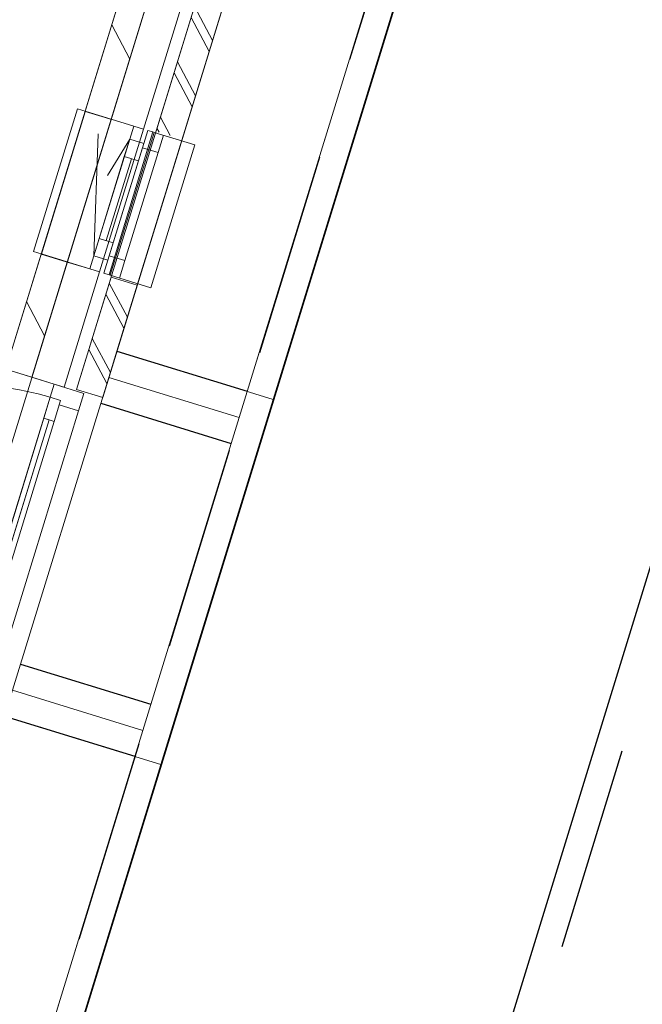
# Model space of a CAD drawing. Header units: metres. Extents: x 136314.7 to 136393.7, y 453293.7 to 453383.2.
# Tile 81 of 95: x 136364 to 136366.3, y 453347.3 to 453350.9. Entities that reach past the tile are written whole.
import ezdxf

# ---------------------------------------------------------------- set-up
doc = ezdxf.new("R2010")
doc.units = ezdxf.units.M
doc.set_wipeout_variables(frame=1)
for name, pattern in [('B0701', [234.1199934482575, 155.9999942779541, -78.11999917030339]), ('HIDDEN__G5', [1.125, 0.75, -0.375]), ('Wipeout_Contour', [1000, 0, -1000])]:
    doc.linetypes.add(name, pattern=pattern)
for name, color, linetype in [('-DR-nw-vh-band 10x20', 2, 'HIDDEN__G5'), ('-DR-nw-vh-kantverharding', 4, 'Continuous'), ('-DR-nw-vh-scheiding verhardingen', 1, 'Continuous'), ('kavelgrens', 211, 'Continuous'), ('SIT_Situatie plgr_3_New_21 Buitenwanden', 7, 'Continuous'), ('SIT_Situatie plgr_3_New_21 Buitenwanden Afdek-arcering', 7, 'Continuous'), ('SIT_Situatie plgr_3_New_21 Buitenwanden Deuren', 7, 'Continuous'), ('SIT_Situatie plgr_3_New_21 Buitenwanden Doorsnede-arcering', 7, 'Continuous'), ('SIT_Situatie plgr_3_New_21 Buitenwanden Ramen', 7, 'Continuous'), ('SIT_Situatie plgr_3_New_22 NC Binnenwanden', 7, 'Continuous'), ('SIT_Situatie plgr_3_New_22 NC Binnenwanden Afdek-arcering', 7, 'Continuous'), ('SIT_Situatie plgr_3_New_22 NC Binnenwanden Doorsnede-arcering', 7, 'Continuous'), ('SIT_Situatie plgr_3_New_23 Vloeren', 7, 'Continuous'), ('SIT_Situatie plgr_3_New_31 Buitenwandopeningen', 7, 'Continuous'), ('SIT_Situatie plgr_3_New_31 Vensterbank', 7, 'Continuous'), ('SIT_Situatie plgr_3_New_90 Terrein perceel', 7, 'Continuous')]:
    doc.layers.add(name, color=color, linetype=linetype)
pattern_1 = [(117.8902296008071, (5844.947476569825, -12011.19237923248), (132.5768116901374, 70.16686541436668), []), (117.8902296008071, (5818.432114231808, -12025.22575231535), (132.5768116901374, 70.16686541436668), [])]
pattern_2 = [(117.8902296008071, (5844.947476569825, -12011.19237923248), (220.9613528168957, 116.9447756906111), [])]

# ---------------------------------------------------------------- blocks, each defined once
blk = doc.blocks.new('Woonblock 2 Jutfasehof')
at = {"layer": 'SIT_Situatie plgr_3_New_21 Buitenwanden', "color": 252, "linetype": 'Continuous', "lineweight": 0}
for p, q in [((5324.227566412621, 19961.00304804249), (5242.033680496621, 19986.30453254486)), ((5360.54579507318, 19949.82332233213), (5324.227566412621, 19961.00304804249))]:
    blk.add_line(p, q, dxfattribs=at)
at = {"layer": 'SIT_Situatie plgr_3_New_21 Buitenwanden Deuren', "color": 252, "linetype": 'Continuous', "lineweight": 0}
for p, q in [((5324.227566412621, 19961.00304804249), (5242.033680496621, 19986.30453254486)), ((5309.517401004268, 19913.21590506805), (5324.227566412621, 19961.00304804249)), ((5360.54579507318, 19949.82332233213), (5324.227566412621, 19961.00304804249)), ((5360.54579507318, 19949.82332233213), (5324.227566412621, 19961.00304804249)), ((5034.731511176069, 19020.5520743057), (5309.517401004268, 19913.21590506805)), ((5309.517401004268, 19913.21590506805), (5285.981136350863, 19836.75647630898)), ((5347.747115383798, 19901.44777274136), (5309.517401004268, 19913.21590506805)), ((5347.747115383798, 19901.44777274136), (5309.517401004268, 19913.21590506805)), ((5324.210850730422, 19824.98834398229), (5347.747115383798, 19901.44777274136)), ((5342.745659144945, 19885.20014413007), (5347.747115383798, 19901.44777274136)), ((5413.470630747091, 19863.42909932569), (5342.745659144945, 19885.20014413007)), ((5413.470630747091, 19863.42909932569), (5148.687653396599, 19003.26052578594)), ((5305.095993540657, 19830.87241014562), (5077.38263301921, 19091.12743690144)), ((5285.981136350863, 19836.75647630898), (5324.210850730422, 19824.98834398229))]:
    blk.add_line(p, q, dxfattribs=at)
at = {"layer": 'SIT_Situatie plgr_3_New_21 Buitenwanden Deuren', "color": 252, "linetype": 'Continuous', "lineweight": 0, "flags": 128}
for points in [[(5285.981136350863, 19836.75647630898), (5058.267775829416, 19097.01150306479), (5077.38263301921, 19091.12743690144), (5305.095993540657, 19830.87241014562)], [(5305.095993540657, 19830.87241014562), (5077.38263301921, 19091.12743690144), (5096.497490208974, 19085.2433707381), (5324.210850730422, 19824.98834398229)]]:
    blk.add_lwpolyline(points, close=True, dxfattribs=at)
at = {"layer": 'SIT_Situatie plgr_3_New_21 Buitenwanden Deuren', "color": 252, "linetype": 'Continuous', "lineweight": 0}
blk.add_arc((5034.731511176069, 19020.5520743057), 933.9999999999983, 72.89022960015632, 162.8902296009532, dxfattribs=at)
at = {"layer": 'SIT_Situatie plgr_3_New_22 NC Binnenwanden', "color": 252, "linetype": 'Continuous', "lineweight": 0, "flags": 128}
blk.add_lwpolyline([(5146.45939454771, 20015.72486336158), (5242.033680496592, 19986.30453254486)], dxfattribs=at)
at = {"layer": 'SIT_Situatie plgr_3_New_23 Vloeren', "color": 252, "linetype": 'Continuous', "lineweight": 0, "flags": 128}
blk.add_lwpolyline([(4764.25053307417, 18434.18635729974), (5849.840420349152, 21960.87464424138), (-2044.578053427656, 24390.9885686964), (-3130.197720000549, 20864.3003290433)], close=True, dxfattribs=at)
at = {"layer": 'SIT_Situatie plgr_3_New_90 Terrein perceel', "color": 252, "linetype": 'Continuous', "lineweight": 0, "flags": 128}
for points in [[(6127.368906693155, 19905.24890382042), (6818.746574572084, 22151.24469652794)], [(6002.374494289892, 19839.09486998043), (5649.330557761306, 18692.20344145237)], [(5649.330557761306, 18692.20344145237), (5171.459222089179, 18839.30505308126), (5142.038891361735, 18743.73076710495), (5715.4845161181, 18567.20882639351)], [(5649.330383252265, 18692.20349517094), (4899.112060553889, 16255.05911536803)], [(5024.106677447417, 16321.21308626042), (5715.484345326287, 18567.20887896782)]]:
    blk.add_lwpolyline(points, dxfattribs=at)
blk.add_lwpolyline([(4450.66111235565, 16497.73500827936), (4928.53213614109, 16350.63349251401), (5619.909870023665, 18596.62925133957), (5142.038881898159, 18743.73076710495)], close=True, dxfattribs=at)
at = {"color": 252, "linetype": 'Wipeout_Contour', "lineweight": 0, "ltscale": 805405.3411221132}
blk.add_wipeout([(5501.849725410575, 19912.6040186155), (6068.191093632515, 21752.40902313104), (5972.616807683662, 21781.829353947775), (5406.275439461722, 19942.024349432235)], dxfattribs=at).dxf.layer = 'SIT_Situatie plgr_3_New_21 Buitenwanden Afdek-arcering'
at = {"layer": 'SIT_Situatie plgr_3_New_21 Buitenwanden Doorsnede-arcering', "linetype": 'Continuous', "lineweight": 0}
h = blk.add_hatch(dxfattribs=at)
h.set_pattern_fill('145_BAKSTEEN_0003', color=252, style=0, pattern_type=2)
h.set_pattern_definition(pattern_1)
h.paths.add_polyline_path([(5793.111000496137, 20858.7894495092), (6068.191093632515, 21752.40902313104), (5972.616807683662, 21781.82935394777), (5697.536714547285, 20888.20978032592)])
h = blk.add_hatch(dxfattribs=at)
h.set_pattern_fill('145_BAKSTEEN_0003', color=252, style=0, pattern_type=2)
h.set_pattern_definition(pattern_1)
h.paths.add_polyline_path([(5501.849725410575, 19912.6040186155), (5628.357147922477, 20323.57344819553), (5532.782861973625, 20352.99377901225), (5406.275439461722, 19942.02434943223)])
at = {"layer": 'SIT_Situatie plgr_3_New_21 Buitenwanden', "color": 252, "linetype": 'Continuous', "lineweight": 0}
for p, q in [((5651.807070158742, 20896.00875322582), (5615.488841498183, 20907.18847893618)), ((5490.583657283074, 20372.26166622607), (5454.265428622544, 20383.44139193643))]:
    blk.add_line(p, q, dxfattribs=at)
at = {"layer": 'SIT_Situatie plgr_3_New_21 Buitenwanden', "color": 252, "linetype": 'Continuous', "lineweight": 0, "flags": 128}
for points in [[(5651.807063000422, 20896.00872997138), (5977.195940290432, 21953.06039252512)], [(5972.616807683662, 21781.82935394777), (5406.275439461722, 19942.02434943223)], [(5972.616807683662, 21781.82935394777), (5697.536714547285, 20888.20978032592)], [(5501.849725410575, 19912.6040186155), (6068.191093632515, 21752.40902313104)], [(5793.111000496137, 20858.7894495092), (6068.191093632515, 21752.40902313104)], [(5360.545788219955, 19949.82330006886), (5490.583658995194, 20372.2616717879)], [(5532.782861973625, 20352.99377901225), (5406.275439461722, 19942.02434943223)], [(5628.357147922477, 20323.57344819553), (5532.782861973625, 20352.99377901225)], [(5501.849725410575, 19912.6040186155), (5628.357147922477, 20323.57344819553)], [(5501.849725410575, 19912.6040186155), (5406.275439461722, 19942.02434943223)], [(5501.849725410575, 19912.6040186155), (5406.275439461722, 19942.02434943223)]]:
    blk.add_lwpolyline(points, dxfattribs=at)
at = {"layer": 'SIT_Situatie plgr_3_New_21 Buitenwanden Deuren', "color": 252, "linetype": 'Continuous', "lineweight": 0}
for p, q in [((5324.227566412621, 19961.00304804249), (5433.182252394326, 19927.46387091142)), ((5433.182252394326, 19927.46387091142), (5413.470630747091, 19863.42909932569))]:
    blk.add_line(p, q, dxfattribs=at)
at = {"layer": 'SIT_Situatie plgr_3_New_21 Buitenwanden Ramen', "color": 252, "linetype": 'Continuous', "lineweight": 0}
for p, q in [((5615.488841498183, 20907.18847893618), (5600.778676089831, 20859.40133596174)), ((5651.807070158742, 20896.00875322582), (5615.488841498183, 20907.18847893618)), ((5651.807070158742, 20896.00875322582), (5615.488841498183, 20907.18847893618)), ((5600.778676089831, 20859.40133596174), (5581.067054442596, 20795.36656437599)), ((5600.778676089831, 20859.40133596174), (5652.388790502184, 20843.51435732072)), ((5652.388790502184, 20843.51435732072), (5600.778676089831, 20859.40133596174)), ((5704.731905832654, 20809.61453021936), (5724.443527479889, 20873.6493018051)), ((5632.677168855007, 20779.47958573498), (5652.388790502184, 20843.51435732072)), ((5652.388790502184, 20843.51435732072), (5647.38733426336, 20827.26672870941)), ((5647.38733426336, 20827.26672870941), (5704.731905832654, 20809.61453021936)), ((5581.067054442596, 20795.36656437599), (5632.677168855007, 20779.47958573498)), ((5582.931736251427, 20413.9369863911), (5704.731905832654, 20809.61453021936)), ((5563.22011460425, 20349.90221480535), (5582.931736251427, 20413.9369863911)), ((5490.583657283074, 20372.26166622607), (5454.265428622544, 20383.44139193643)), ((5490.583657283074, 20372.26166622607), (5454.265428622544, 20383.44139193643))]:
    blk.add_line(p, q, dxfattribs=at)
at = {"layer": 'SIT_Situatie plgr_3_New_31 Buitenwandopeningen', "color": 252, "linetype": 'Continuous', "lineweight": 0, "flags": 128}
for points in [[(5667.099208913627, 20891.30142241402), (5686.214066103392, 20885.41735625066)], [(5686.214066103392, 20885.41735625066), (5690.861856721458, 20883.98664153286)], [(5690.861856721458, 20883.98664153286), (5839.132923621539, 20838.34482694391)], [(5677.9095107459, 20314.5977399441), (5839.132923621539, 20838.34482694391)], [(5505.87579603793, 20367.55433541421), (5524.990653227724, 20361.67026925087)], [(5524.990653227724, 20361.67026925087), (5529.63844384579, 20360.23955453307)], [(5529.63844384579, 20360.23955453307), (5677.9095107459, 20314.5977399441)]]:
    blk.add_lwpolyline(points, dxfattribs=at)
at = {"layer": 'SIT_Situatie plgr_3_New_90 Terrein perceel', "color": 252, "linetype": 'Continuous', "lineweight": 0, "flags": 128}
for points in [[(5553.923525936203, 20081.77079484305), (6031.794472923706, 19934.66928076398), (6723.172198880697, 22180.66504950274), (6245.301287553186, 22327.76652792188)], [(6002.374494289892, 19839.09486998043), (5524.503190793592, 19986.19648471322), (5171.459222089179, 18839.30505308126), (5649.330557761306, 18692.20344145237)]]:
    blk.add_lwpolyline(points, close=True, dxfattribs=at)
for points in [[(6752.592611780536, 22276.23931295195), (6002.374289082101, 19839.09493314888)], [(6127.369113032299, 19905.24884030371), (5553.923525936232, 20081.77078503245), (5524.503190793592, 19986.19648471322)], [(5524.503190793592, 19986.19648471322), (6002.374494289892, 19839.09486998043)], [(5715.4845161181, 18567.20882639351), (6127.369113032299, 19905.24884030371)]]:
    blk.add_lwpolyline(points, dxfattribs=at)
at = {"color": 252, "linetype": 'Wipeout_Contour', "lineweight": 0, "ltscale": 804547.9415276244}
blk.add_wipeout([(5372.071542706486, 20408.74287643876), (5533.294955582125, 20932.48996343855), (5437.720669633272, 20961.910294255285), (5276.497256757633, 20438.16320725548)], dxfattribs=at).dxf.layer = 'SIT_Situatie plgr_3_New_22 NC Binnenwanden Afdek-arcering'
at = {"layer": 'SIT_Situatie plgr_3_New_22 NC Binnenwanden Doorsnede-arcering', "linetype": 'Continuous', "lineweight": 0}
h = blk.add_hatch(dxfattribs=at)
h.set_pattern_fill('130_KALKZANDSTEEN_0003', color=252, style=0, pattern_type=2)
h.set_pattern_definition(pattern_2)
h.paths.add_polyline_path([(5533.294955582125, 20932.48996343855), (5814.553329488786, 21846.18017381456), (5718.979043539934, 21875.60050463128), (5437.720669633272, 20961.91029425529)])
h = blk.add_hatch(dxfattribs=at)
h.set_pattern_fill('130_KALKZANDSTEEN_0003', color=252, style=0, pattern_type=2)
h.set_pattern_definition(pattern_2)
h.paths.add_polyline_path([(5242.033680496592, 19986.30453254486), (5372.071542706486, 20408.74287643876), (5276.497256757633, 20438.16320725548), (5146.45939454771, 20015.72486336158)])
at = {"layer": 'kavelgrens'}
blk.add_lwpolyline([(0, 0), (7864.050741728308, 25546.99910198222), (-4890.981654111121, 29473.33708887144)], dxfattribs=at)
at = {"layer": 'SIT_Situatie plgr_3_New_21 Buitenwanden', "color": 252, "linetype": 'Continuous', "lineweight": 0}
for p, q in [((5615.488841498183, 20907.18847893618), (5533.294955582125, 20932.48996343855)), ((5454.265428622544, 20383.44139193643), (5372.071542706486, 20408.7428764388))]:
    blk.add_line(p, q, dxfattribs=at)
at = {"layer": 'SIT_Situatie plgr_3_New_21 Buitenwanden', "color": 252, "linetype": 'Continuous', "lineweight": 0, "flags": 128}
for points in [[(5858.683825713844, 21989.54160273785), (5533.294948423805, 20932.48994018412)], [(5372.071544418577, 20408.74288200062), (5242.033673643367, 19986.3045102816)]]:
    blk.add_lwpolyline(points, dxfattribs=at)
at = {"layer": 'SIT_Situatie plgr_3_New_21 Buitenwanden Ramen', "color": 252, "linetype": 'Continuous', "lineweight": 0}
for p, q in [((5533.294955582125, 20932.48996343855), (5372.071542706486, 20408.7428764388)), ((5615.488841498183, 20907.18847893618), (5533.294955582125, 20932.48996343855)), ((5651.807070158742, 20896.00875322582), (5490.583657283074, 20372.26166622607)), ((5468.975594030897, 20431.22853491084), (5485.468319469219, 20878.9248494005)), ((5581.067054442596, 20795.36656437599), (5488.687215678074, 20495.26330649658)), ((5581.067054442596, 20795.36656437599), (5488.687215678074, 20495.26330649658)), ((5606.872111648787, 20787.4230750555), (5514.492272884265, 20487.31981717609)), ((5540.297330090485, 20479.37632785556), (5632.677168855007, 20779.47958573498)), ((5488.687215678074, 20495.26330649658), (5468.975594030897, 20431.22853491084)), ((5540.297330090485, 20479.37632785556), (5488.687215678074, 20495.26330649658)), ((5520.585708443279, 20415.34155626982), (5540.297330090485, 20479.37632785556)), ((5468.975594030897, 20431.22853491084), (5454.265428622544, 20383.44139193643)), ((5520.585708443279, 20415.34155626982), (5468.975594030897, 20431.22853491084)), ((5468.975594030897, 20431.22853491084), (5520.585708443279, 20415.34155626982)), ((5525.587164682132, 20431.58918488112), (5520.585708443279, 20415.34155626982)), ((5582.931736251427, 20413.9369863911), (5525.587164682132, 20431.58918488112)), ((5454.265428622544, 20383.44139193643), (5372.071542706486, 20408.7428764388))]:
    blk.add_line(p, q, dxfattribs=at)
at = {"layer": 'SIT_Situatie plgr_3_New_21 Buitenwanden Ramen', "color": 252, "linetype": 'B0701', "lineweight": 0}
blk.add_line((5600.778676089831, 20859.40133596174), (5477.221956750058, 20655.07669215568), dxfattribs=at)
at = {"layer": 'SIT_Situatie plgr_3_New_22 NC Binnenwanden', "color": 252, "linetype": 'Continuous', "lineweight": 0, "flags": 128}
for points in [[(5718.979043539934, 21875.60050463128), (5437.720669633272, 20961.91029425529)], [(5533.294955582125, 20932.48996343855), (5814.553329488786, 21846.18017381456)], [(5437.720669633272, 20961.91029425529), (5276.497256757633, 20438.16320725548)], [(5372.071542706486, 20408.74287643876), (5533.294955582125, 20932.48996343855)], [(5533.294955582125, 20932.48996343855), (5437.720669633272, 20961.91029425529)], [(5437.720669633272, 20961.91029425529), (5533.294955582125, 20932.48996343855)], [(5276.497256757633, 20438.16320725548), (5146.45939454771, 20015.72486336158)], [(5372.071542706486, 20408.74287643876), (5276.497256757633, 20438.16320725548)], [(5372.071542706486, 20408.74287643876), (5276.497256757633, 20438.16320725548)], [(5242.033680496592, 19986.30453254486), (5372.071542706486, 20408.74287643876)]]:
    blk.add_lwpolyline(points, dxfattribs=at)
at = {"layer": 'SIT_Situatie plgr_3_New_23 Vloeren', "color": 252, "linetype": 'Continuous', "lineweight": 0, "flags": 128}
blk.add_lwpolyline([(-2999.309830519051, 20949.5663073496), (4703.977630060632, 18578.28763948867), (4842.253183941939, 19027.48678033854), (5020.02135610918, 18972.76496492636), (5324.227582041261, 19961.00309881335), (5146.459409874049, 20015.72491422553), (5718.979035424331, 21875.60047934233), (-1984.308425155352, 24246.87914720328), (-2074.057690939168, 23955.383013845), (-2251.82586310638, 24010.10482925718), (-2556.032089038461, 23021.86669537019), (-2378.263916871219, 22967.14487995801)], close=True, dxfattribs=at)
at = {"layer": 'SIT_Situatie plgr_3_New_31 Buitenwandopeningen', "color": 252, "linetype": 'Continuous', "lineweight": 0, "flags": 128}
for points in [[(5505.87579603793, 20367.55433541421), (5667.099208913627, 20891.30142241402)], [(5524.990653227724, 20361.67026925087), (5686.214066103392, 20885.41735625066)], [(5529.63844384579, 20360.23955453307), (5690.861856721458, 20883.98664153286)]]:
    blk.add_lwpolyline(points, dxfattribs=at)
at = {"layer": 'SIT_Situatie plgr_3_New_31 Vensterbank', "color": 252, "linetype": 'Continuous', "lineweight": 0, "flags": 128}
for points in [[(5247.824970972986, 20446.9893065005), (5409.048383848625, 20970.73639350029)], [(5409.048383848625, 20970.73639350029), (5615.488841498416, 20907.18847893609)], [(5454.265428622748, 20383.4413919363), (5615.488841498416, 20907.18847893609)], [(5247.824970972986, 20446.9893065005), (5454.265428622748, 20383.4413919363)]]:
    blk.add_lwpolyline(points, dxfattribs=at)

msp = doc.modelspace()

# ---------------------------------------------------------------- linework, layer by layer
at = {"layer": '-DR-nw-vh-kantverharding', "flags": 128}
for points in [[(136367.1905205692, 453356.9023158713), (136358.2450446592, 453327.8496011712)], [(136364.3399273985, 453349.6865960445), (136364.8177990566, 453349.5394945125)], [(136364.2810867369, 453349.4954474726), (136364.7589586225, 453349.3483490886)], [(136364.5238988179, 453343.1420125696), (136366.3035294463, 453348.9201620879), (136367.4632312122, 453348.3977107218)], [(136363.9868834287, 453348.5397046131), (136364.4647547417, 453348.3926029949)], [(136363.928042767, 453348.3485560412), (136364.4059141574, 453348.2014543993)]]:
    msp.add_lwpolyline(points, dxfattribs=at)
at = {"layer": '-DR-nw-vh-scheiding verhardingen', "flags": 128}
msp.add_lwpolyline([(136366.6540366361, 453355.160143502), (136358.7860350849, 453329.6038852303)], dxfattribs=at)

# ---------------------------------------------------------------- next in the draw order: block references
at = {"layer": 'kavelgrens', "xscale": 0.001, "yscale": 0.001}
msp.add_blockref('Woonblock 2 Jutfasehof', (136358.7859121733, 453329.6039549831), dxfattribs=at)

# ---------------------------------------------------------------- next in the draw order: linework, layer by layer
at = {"layer": '-DR-nw-vh-band 10x20', "flags": 128}
for points in [[(136367.0691953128, 453356.8481019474), (136366.5260985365, 453355.0844523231), (136358.1861478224, 453327.9981417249)], [(136364.6474965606, 453343.2035794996), (136366.3657511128, 453348.7824516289), (136367.4222324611, 453348.3065015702)]]:
    msp.add_lwpolyline(points, dxfattribs=at)

doc.saveas('drawing.dxf')
